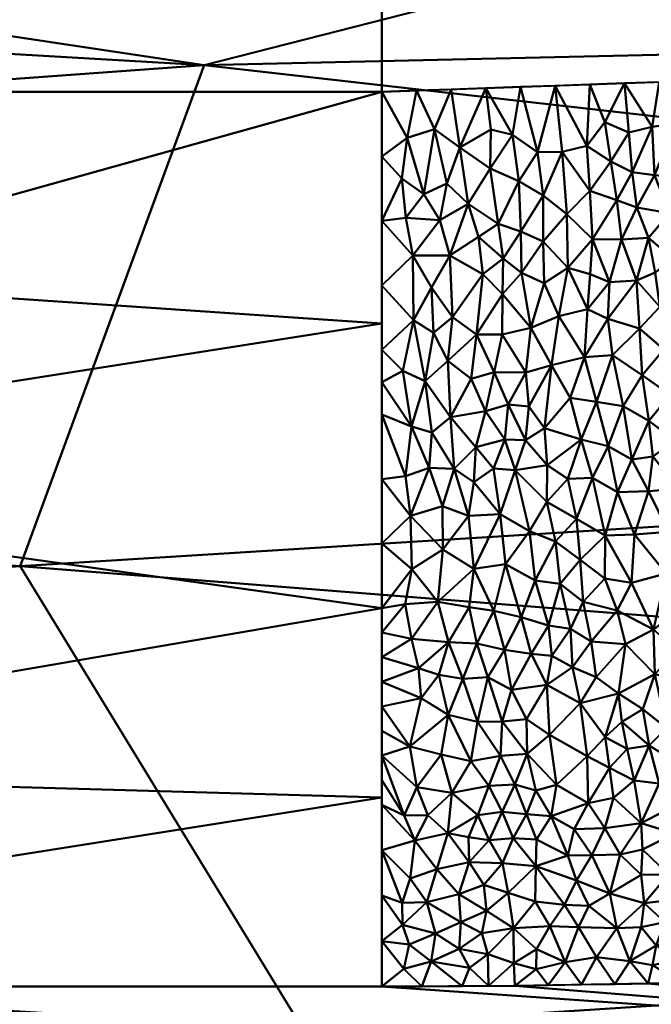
# Model space of a CAD drawing. Header units: millimetres. Extents: x -206 to 106, y -146 to 122.
# Tile 6 of 117: x -48 to -39, y -62 to -48. Entities that reach past the tile are written whole.
import ezdxf

# ---------------------------------------------------------------- set-up
doc = ezdxf.new("R2010")
doc.units = ezdxf.units.MM
doc.layers.add('A-GENM', color=13, linetype='Continuous', lineweight=30)

# ---------------------------------------------------------------- blocks, each defined once
blk = doc.blocks.new('MODEL - MODEL-3625-View 1')
at = {"layer": 'A-GENM', "lineweight": 40}
mesh = blk.add_polyface(dxfattribs=at)
corners = [(3.505, -72.365, 28.756), (1.753, -72.405, 28.756), (0, -72.418, 28.756), (-1.753, -72.405, 28.756), (-3.505, -72.365, 28.756), (-4.305, -72.339, 28.756), (-5.106, -72.31, 28.755), (-5.425, -72.298, 28.755), (-5.745, -72.286, 28.755), (-6.065, -72.274, 28.755), (-6.385, -72.262, 28.755), (-6.706, -72.251, 28.755), (-8.307, -72.203, 28.754), (-9.909, -72.183, 28.754), (-47.361, -72.183, 28.754), (-84.813, -72.183, 28.754), (-94.072, -68.466, 28.669), (-98.287, -59.428, 28.169), (-98.5, -52.527, 27.543), (-98.287, -45.65, 26.699), (-94.098, -36.615, 25.157), (-84.813, -32.833, 24.295), (-42.406, -32.833, 24.295), (0, -32.833, 24.295), (42.406, -32.833, 24.295), (84.813, -32.833, 24.295), (94.098, -36.615, 25.157), (98.287, -45.65, 26.699), (98.5, -52.527, 27.543), (98.287, -59.428, 28.169), (94.072, -68.466, 28.669), (84.813, -72.183, 28.754), (47.361, -72.183, 28.754), (9.909, -72.183, 28.754), (8.307, -72.203, 28.754), (6.706, -72.251, 28.755), (6.385, -72.262, 28.755), (6.065, -72.274, 28.755), (5.745, -72.286, 28.755), (5.425, -72.298, 28.755), (5.106, -72.31, 28.755), (4.787, -72.322, 28.756), (4.467, -72.333, 28.756), (4.147, -72.344, 28.756), (3.827, -72.355, 28.756), (0, -59.79, 28.196), (-3.713, -66.293, 28.584), (-21.203, -42.44, 26.217), (31.176, -49.109, 27.153), (21.203, -38.512, 25.533), (49.945, -63.617, 28.447), (-48.432, -55.966, 27.881), (-44.334, -62.669, 28.391), (-21.203, -37.07, 25.25), (49.257, -56.237, 27.905), (-5.306, -53.288, 27.622), (-45.764, -48.705, 27.103), (-6.997, -47.82, 26.991), (20.42, -43.784, 26.427), (58.749, -45.178, 26.632), (-96.192, -41.132, 25.928), (-55.291, -67.576, 28.637)]
mesh.append_faces([[corners[k] for k in face] for face in [(22, 20, 21), (2, 0, 1)]], dxfattribs={"vtx0": -1})
mesh.append_faces([[corners[k] for k in face] for face in [(20, 53, 60), (24, 49, 23), (6, 41, 5), (29, 54, 28), (5, 44, 4), (27, 59, 26), (19, 56, 18), (34, 46, 33), (35, 46, 34), (12, 46, 11), (17, 52, 16)]], dxfattribs={"vtx0": -1, "vtx1": -1})
mesh.append_faces([[corners[k] for k in face] for face in [(48, 57, 58), (61, 52, 46), (56, 51, 18), (46, 13, 61), (45, 55, 54), (48, 58, 59), (45, 46, 52), (53, 23, 49), (49, 58, 47), (61, 16, 52), (56, 57, 55), (54, 29, 50), (47, 53, 49), (57, 56, 47), (59, 58, 49), (46, 45, 50), (32, 50, 30), (51, 45, 52), (47, 56, 60), (55, 51, 56), (58, 57, 47), (46, 50, 32), (51, 55, 45), (22, 53, 20), (2, 4, 0), (48, 59, 28), (52, 17, 51), (26, 59, 49), (54, 50, 45), (55, 48, 54), (49, 24, 26), (48, 55, 57), (48, 28, 54), (47, 60, 53), (35, 11, 46)]], dxfattribs={"vtx0": -1, "vtx1": -1, "vtx2": -1})
mesh.append_faces([[corners[k] for k in face] for face in [(46, 12, 13), (46, 32, 33), (5, 42, 43), (6, 40, 41), (50, 29, 30), (4, 44, 0)]], dxfattribs={"vtx0": -1, "vtx2": -1})
mesh.append_faces([[corners[k] for k in face] for face in [(25, 26, 24), (31, 32, 30), (3, 4, 2)]], dxfattribs={"vtx1": -1})
mesh.append_faces([[corners[k] for k in face] for face in [(19, 60, 56), (17, 18, 51), (14, 15, 61, 13), (22, 23, 53), (27, 28, 59), (15, 16, 61), (43, 44, 5), (41, 42, 5)]], dxfattribs={"vtx1": -1, "vtx2": -1})
mesh.append_faces([[corners[k] for k in face] for face in [(10, 11, 35, 36), (7, 8, 38, 39), (8, 9, 37, 38), (9, 10, 36, 37), (6, 7, 39, 40)]], dxfattribs={"vtx1": -1, "vtx3": -1})
mesh = blk.add_polyface(dxfattribs=at)
corners = [(-71.536, -41.7, -16.237), (-71.536, -45.395, -16.237), (-71.536, -49.091, -16.237), (-57.361, -49.091, -16.237), (-43.186, -49.091, -16.237), (-43.186, -45.396, -16.237), (-43.186, -41.7, -16.237), (-57.361, -41.7, -16.237)]
mesh.append_faces([[corners[k] for k in face] for face in [(5, 3, 4)]], dxfattribs={"vtx0": -1})
mesh.append_faces([[corners[k] for k in face] for face in [(7, 3, 5, 6)]], dxfattribs={"vtx0": -1, "vtx1": -1})
mesh.append_faces([[corners[k] for k in face] for face in [(7, 0, 1)]], dxfattribs={"vtx2": -1})
mesh.append_faces([[corners[k] for k in face] for face in [(1, 2, 3, 7)]], dxfattribs={"vtx2": -1, "vtx3": -1})
mesh = blk.add_polyface(dxfattribs=at)
corners = [(-11.592, -41.7, -21.359), (-27.183, -41.7, -17.526), (-43.186, -41.7, -16.237), (-43.186, -45.396, -16.237), (-43.186, -49.091, -16.237), (-32.707, -48.719, -16.788), (-22.402, -47.549, -18.421), (-12.502, -45.255, -21.061), (-12.17, -43.442, -21.169), (-27.889, -44.288, -17.414)]
mesh.append_faces([[corners[k] for k in face] for face in [(5, 3, 4)]], dxfattribs={"vtx0": -1})
mesh.append_faces([[corners[k] for k in face] for face in [(2, 9, 1)]], dxfattribs={"vtx0": -1, "vtx1": -1})
mesh.append_faces([[corners[k] for k in face] for face in [(8, 1, 9), (9, 3, 6)]], dxfattribs={"vtx0": -1, "vtx1": -1, "vtx2": -1})
mesh.append_faces([[corners[k] for k in face] for face in [(7, 8, 9), (6, 7, 9), (2, 3, 9), (5, 6, 3)]], dxfattribs={"vtx1": -1, "vtx2": -1})
mesh.append_faces([[corners[k] for k in face] for face in [(8, 0, 1)]], dxfattribs={"vtx2": -1})
mesh = blk.add_polyface(dxfattribs=at)
corners = [(-38.923, -50.327, -16.272), (-39.23, -50.297, -16.262), (-39.014, -50.849, -16.214), (-39.264, -49.599, -16.304), (-39.552, -50.254, -16.254), (-37.814, -50.06, -16.343), (-37.641, -49.545, -16.381), (-38.111, -49.592, -16.354), (-39.488, -50.768, -16.206), (-38.451, -49.573, -16.339), (-38.923, -49.55, -16.319), (-38.675, -50.021, -16.306), (-37.137, -50.713, -16.318), (-36.883, -51.103, -16.282), (-36.849, -50.471, -16.361), (-36.742, -48.863, -16.576), (-37.145, -48.877, -16.555), (-37.015, -49.458, -16.42), (-36.76, -49.724, -16.424), (-36.547, -50.268, -16.399), (-37.505, -50.054, -16.36), (-37.952, -48.905, -16.512), (-37.134, -50.067, -16.38), (-38.664, -50.776, -16.236), (-38.168, -50.25, -16.311), (-38.759, -48.934, -16.47), (-39.665, -48.966, -16.422), (-39.603, -49.681, -16.288), (-39.776, -50.659, -16.209), (-37.304, -49.494, -16.401), (-37.903, -50.892, -16.256), (-37.459, -50.609, -16.312), (-36.554, -50.858, -16.334), (-36.333, -49.842, -16.445), (-37.549, -48.891, -16.533), (-38.355, -48.92, -16.491), (-38.312, -50.863, -16.241), (-39.162, -48.948, -16.449)]
mesh.append_faces([[corners[k] for k in face] for face in [(34, 29, 16), (35, 7, 21), (37, 10, 25), (26, 3, 37)]], dxfattribs={"vtx0": -1, "vtx1": -1})
mesh.append_faces([[corners[k] for k in face] for face in [(0, 1, 2), (1, 3, 4), (5, 6, 7), (8, 2, 1), (9, 10, 11), (12, 13, 14), (18, 14, 19), (20, 6, 5), (7, 6, 21), (14, 18, 22), (8, 1, 4), (23, 11, 0), (7, 24, 5), (10, 9, 25), (3, 26, 27), (1, 10, 3), (4, 28, 8), (20, 29, 6), (30, 31, 5), (24, 30, 5), (19, 14, 32), (12, 22, 31), (33, 15, 18), (29, 17, 16), (18, 19, 33), (22, 12, 14), (6, 29, 34), (17, 22, 18), (20, 5, 31), (35, 9, 7), (24, 11, 36), (24, 7, 9), (30, 24, 36), (31, 22, 20), (29, 20, 22), (24, 9, 11), (3, 10, 37), (0, 10, 1), (3, 27, 4), (23, 0, 2), (10, 0, 11), (11, 23, 36), (22, 17, 29), (15, 17, 18)]], dxfattribs={"vtx0": -1, "vtx1": -1, "vtx2": -1})
mesh.append_faces([[corners[k] for k in face] for face in [(6, 34, 21), (9, 35, 25)]], dxfattribs={"vtx0": -1, "vtx2": -1})
mesh.append_faces([[corners[k] for k in face] for face in [(15, 16, 17)]], dxfattribs={"vtx1": -1, "vtx2": -1})
mesh = blk.add_polyface(dxfattribs=at)
corners = [(-71.536, -49.091, -16.237), (-72.308, -53.589, -15.547), (-75.393, -59.188, -12.33), (-77.227, -61.544, -9.6), (-77.429, -61.663, -9.42), (-77.832, -62.063, -8.77), (-60.509, -62.063, -8.77), (-43.186, -62.063, -8.77), (-43.186, -56.575, -14.237), (-43.186, -49.091, -16.237), (-57.361, -49.091, -16.237), (-66.208, -62.063, -8.77), (-43.186, -52.447, -15.34), (-57.099, -54.631, -15.177), (-56.902, -58.93, -12.56), (-73.85, -56.389, -13.938), (-66.372, -58.214, -13.144), (-64.27, -60.349, -11.15), (-62.905, -51.935, -15.965), (-52.874, -51.792, -15.992), (-43.186, -59.319, -11.504)]
mesh.append_faces([[corners[k] for k in face] for face in [(4, 11, 3), (2, 16, 15), (3, 17, 2), (1, 18, 0), (10, 19, 9)]], dxfattribs={"vtx0": -1, "vtx1": -1})
mesh.append_faces([[corners[k] for k in face] for face in [(3, 11, 17), (18, 13, 19), (1, 13, 18), (14, 13, 16), (15, 16, 13), (20, 14, 6), (2, 17, 16), (14, 16, 17), (14, 8, 13), (14, 17, 6), (10, 18, 19), (12, 19, 13)]], dxfattribs={"vtx0": -1, "vtx1": -1, "vtx2": -1})
mesh.append_faces([[corners[k] for k in face] for face in [(17, 11, 6), (19, 12, 9), (13, 1, 15)]], dxfattribs={"vtx0": -1, "vtx2": -1})
mesh.append_faces([[corners[k] for k in face] for face in [(5, 11, 4)]], dxfattribs={"vtx1": -1})
mesh.append_faces([[corners[k] for k in face] for face in [(8, 12, 13), (10, 0, 18), (20, 8, 14)]], dxfattribs={"vtx1": -1, "vtx2": -1})
mesh.append_faces([[corners[k] for k in face] for face in [(6, 7, 20)]], dxfattribs={"vtx2": -1})
mesh = blk.add_polyface(dxfattribs=at)
corners = [(-41.614, -50.203, -16.207), (-41.197, -50.387, -16.2), (-41.289, -49.716, -16.242), (-43.186, -50.027, -15.987), (-42.816, -49.757, -16.223), (-43.186, -49.091, -16.237), (-41.932, -50.713, -16.156), (-42.053, -49.897, -16.222), (-40.503, -50.865, -16.165), (-40.129, -51.224, -16.127), (-40.167, -50.525, -16.211), (-40.844, -50.595, -16.187), (-41.168, -51.115, -16.118), (-40.571, -49.961, -16.245), (-40.211, -49.872, -16.259), (-40.671, -49.002, -16.369), (-39.865, -50.099, -16.256), (-39.95, -49.53, -16.282), (-40.929, -49.966, -16.236), (-41.497, -51.006, -16.127), (-39.603, -49.681, -16.288), (-39.776, -50.659, -16.209), (-41.174, -49.02, -16.343), (-39.665, -48.966, -16.422), (-40.168, -48.984, -16.396), (-41.603, -49.637, -16.239), (-41.677, -49.038, -16.317), (-42.18, -49.056, -16.29), (-42.422, -49.63, -16.23), (-42.683, -49.073, -16.264), (-42.24, -50.418, -16.182), (-42.577, -50.573, -16.165), (-42.894, -50.347, -16.185), (-42.836, -50.915, -16.126), (-39.552, -50.254, -16.254), (-42.342, -50.952, -16.124), (-43.186, -50.962, -15.737)]
mesh.append_faces([[corners[k] for k in face] for face in [(3, 4, 5), (15, 14, 24), (5, 4, 29)]], dxfattribs={"vtx0": -1, "vtx1": -1})
mesh.append_faces([[corners[k] for k in face] for face in [(0, 1, 2), (6, 0, 7), (8, 9, 10), (11, 1, 12), (13, 14, 15), (14, 16, 17), (1, 18, 2), (1, 0, 19), (20, 17, 16), (14, 13, 10), (21, 10, 9), (18, 1, 11), (10, 13, 8), (10, 16, 14), (23, 17, 20), (8, 13, 11), (18, 11, 13), (15, 18, 13), (2, 18, 22), (0, 25, 7), (19, 0, 6), (2, 25, 0), (30, 6, 7), (31, 28, 4), (27, 28, 7), (31, 32, 33), (31, 4, 32), (24, 14, 17), (34, 20, 16), (16, 21, 34), (10, 21, 16), (6, 30, 35), (4, 28, 29), (30, 28, 31), (4, 3, 32), (32, 36, 33), (1, 19, 12), (2, 26, 25), (7, 25, 26), (28, 30, 7), (35, 30, 31), (35, 31, 33)]], dxfattribs={"vtx0": -1, "vtx1": -1, "vtx2": -1})
mesh.append_faces([[corners[k] for k in face] for face in [(2, 22, 26), (7, 26, 27), (28, 27, 29)]], dxfattribs={"vtx0": -1, "vtx2": -1})
mesh.append_faces([[corners[k] for k in face] for face in [(15, 22, 18), (23, 24, 17), (3, 36, 32)]], dxfattribs={"vtx1": -1, "vtx2": -1})
mesh = blk.add_polyface(dxfattribs=at)
corners = [(-37.217, -51.327, -16.229), (-37.459, -50.609, -16.312), (-37.585, -51.386, -16.201), (-36.498, -51.658, -16.213), (-36.919, -51.748, -16.172), (-36.701, -52.307, -16.067), (-39.491, -51.825, -16.046), (-39.448, -52.523, -15.898), (-39.153, -52.205, -15.98), (-37.259, -51.975, -16.11), (-39.319, -51.206, -16.155), (-39.709, -51.23, -16.138), (-39.097, -52.824, -15.835), (-39.909, -52.382, -15.917), (-38.803, -52.259, -15.981), (-37.622, -52.046, -16.077), (-37.926, -51.624, -16.144), (-38.085, -52.572, -15.937), (-38.487, -51.642, -16.116), (-38.961, -51.511, -16.12), (-36.76, -52.92, -15.91), (-37.033, -52.484, -16.008), (-38.312, -50.863, -16.241), (-38.206, -51.654, -16.126), (-37.903, -50.892, -16.256), (-38.664, -50.776, -16.236), (-38.298, -52.122, -16.031), (-38.457, -52.606, -15.913), (-37.73, -52.675, -15.927), (-39.218, -51.708, -16.076), (-39.014, -50.849, -16.214), (-39.488, -50.768, -16.206), (-39.776, -50.659, -16.209), (-37.38, -52.582, -15.967), (-36.883, -51.103, -16.282), (-37.137, -50.713, -16.318), (-36.554, -50.858, -16.334), (-36.849, -50.471, -16.361), (-36.411, -52.214, -16.105)]
mesh.append_faces([[corners[k] for k in face] for face in [(0, 1, 2), (3, 4, 5), (6, 7, 8), (0, 2, 9), (10, 11, 6), (7, 12, 8), (13, 7, 6), (12, 14, 8), (15, 16, 17), (18, 19, 14), (20, 5, 21), (4, 21, 5), (9, 4, 0), (22, 18, 23), (16, 2, 24), (22, 25, 18), (26, 14, 27), (18, 26, 23), (17, 28, 15), (16, 15, 2), (14, 19, 8), (10, 6, 29), (29, 6, 8), (30, 10, 19), (25, 19, 18), (31, 11, 10), (11, 31, 32), (31, 10, 30), (26, 27, 17), (28, 33, 15), (9, 15, 33), (15, 9, 2), (34, 35, 0), (24, 22, 23), (1, 24, 2), (21, 9, 33), (9, 21, 4), (34, 0, 4), (34, 3, 36), (3, 34, 4), (37, 34, 36), (0, 35, 1), (16, 26, 17), (14, 26, 18), (26, 16, 23), (23, 16, 24), (3, 5, 38), (25, 30, 19), (8, 19, 29), (10, 29, 19)]], dxfattribs={"vtx0": -1, "vtx1": -1, "vtx2": -1})
mesh = blk.add_polyface(dxfattribs=at)
corners = [(-42.734, -51.464, -16.049), (-43.186, -50.962, -15.737), (-43.186, -51.898, -15.487), (-40.488, -51.641, -16.051), (-40.203, -52.241, -15.941), (-40.165, -51.733, -16.043), (-42.159, -52.355, -15.882), (-41.812, -52.608, -15.827), (-41.721, -51.732, -16.012), (-42.2, -51.462, -16.053), (-42.342, -50.952, -16.124), (-40.829, -51.864, -16.003), (-40.843, -51.259, -16.104), (-41.159, -51.713, -16.024), (-39.883, -51.849, -16.029), (-40.616, -52.344, -15.908), (-39.909, -52.382, -15.917), (-39.491, -51.825, -16.046), (-40.244, -52.939, -15.771), (-42.724, -52.401, -15.868), (-42.467, -51.926, -15.969), (-41.434, -52.024, -15.961), (-41.168, -51.115, -16.118), (-41.783, -51.194, -16.098), (-39.709, -51.23, -16.138), (-40.129, -51.224, -16.127), (-40.503, -50.865, -16.165), (-41.023, -52.514, -15.861), (-40.844, -50.595, -16.187), (-41.497, -51.006, -16.127), (-41.426, -51.508, -16.055), (-39.776, -50.659, -16.209), (-41.932, -50.713, -16.156), (-43.186, -52.833, -15.237), (-42.435, -52.585, -15.827), (-42.836, -50.915, -16.126), (-41.439, -52.608, -15.832), (-39.448, -52.523, -15.898), (-39.841, -52.907, -15.79)]
mesh.append_faces([[corners[k] for k in face] for face in [(33, 19, 2)]], dxfattribs={"vtx0": -1, "vtx1": -1})
mesh.append_faces([[corners[k] for k in face] for face in [(3, 4, 5), (6, 7, 8), (9, 10, 0), (11, 12, 13), (14, 5, 4), (4, 3, 15), (16, 17, 14), (18, 4, 15), (0, 19, 20), (21, 8, 7), (12, 22, 13), (8, 23, 9), (14, 17, 24), (25, 14, 24), (16, 14, 4), (25, 26, 3), (12, 3, 26), (11, 3, 12), (13, 21, 27), (27, 15, 11), (28, 12, 26), (22, 29, 30), (31, 25, 24), (32, 23, 29), (8, 21, 30), (19, 0, 2), (9, 6, 8), (20, 19, 34), (35, 0, 10), (1, 0, 35), (27, 11, 13), (3, 11, 15), (28, 22, 12), (20, 6, 9), (6, 20, 34), (9, 0, 20), (7, 36, 21), (27, 21, 36), (30, 21, 13), (22, 30, 13), (30, 29, 23), (18, 16, 4), (37, 16, 38), (14, 25, 5), (3, 5, 25), (32, 10, 9), (9, 23, 32), (30, 23, 8)]], dxfattribs={"vtx0": -1, "vtx1": -1, "vtx2": -1})
mesh.append_faces([[corners[k] for k in face] for face in [(0, 1, 2)]], dxfattribs={"vtx0": -1, "vtx2": -1})
mesh = blk.add_polyface(dxfattribs=at)
corners = [(-39.841, -52.907, -15.79), (-40.073, -53.583, -15.587), (-39.686, -53.648, -15.576), (-40.726, -53.055, -15.729), (-40.452, -53.526, -15.596), (-40.244, -52.939, -15.771), (-42.159, -52.355, -15.882), (-42.229, -52.99, -15.725), (-41.812, -52.608, -15.827), (-41.023, -52.514, -15.861), (-40.616, -52.344, -15.908), (-40.825, -53.967, -15.444), (-40.786, -54.502, -15.248), (-40.293, -54.132, -15.396), (-39.909, -52.382, -15.917), (-39.901, -54.229, -15.37), (-41.053, -53.653, -15.544), (-41.095, -53.157, -15.693), (-41.401, -54.129, -15.378), (-41.103, -54.139, -15.378), (-41.351, -53.625, -15.549), (-41.558, -53.155, -15.687), (-41.683, -53.719, -15.514), (-41.889, -53.251, -15.656), (-42.134, -54.558, -15.209), (-41.823, -54.243, -15.331), (-42.188, -53.806, -15.481), (-42.458, -54.03, -15.402), (-41.439, -52.608, -15.832), (-42.88, -53.136, -15.682), (-42.755, -53.944, -15.431), (-42.556, -53.287, -15.64), (-42.435, -52.585, -15.827), (-43.186, -53.768, -14.987), (-43.186, -53.301, -15.112), (-42.724, -52.401, -15.868), (-42.499, -54.539, -15.214), (-43.186, -52.833, -15.237), (-42.841, -54.663, -15.164)]
mesh.append_faces([[corners[k] for k in face] for face in [(33, 30, 34)]], dxfattribs={"vtx0": -1, "vtx1": -1})
mesh.append_faces([[corners[k] for k in face] for face in [(0, 1, 2), (3, 4, 5), (6, 7, 8), (9, 3, 10), (11, 12, 13), (0, 14, 5), (15, 2, 1), (15, 1, 13), (1, 4, 13), (13, 4, 11), (16, 3, 17), (18, 19, 20), (21, 22, 20), (23, 8, 7), (24, 25, 26), (5, 4, 1), (11, 4, 3), (0, 5, 1), (23, 22, 21), (24, 26, 27), (9, 17, 3), (10, 3, 5), (28, 21, 17), (29, 30, 31), (31, 7, 32), (28, 17, 9), (20, 19, 16), (22, 26, 25), (7, 26, 23), (31, 30, 27), (18, 20, 22), (19, 11, 16), (3, 16, 11), (20, 16, 17), (26, 22, 23), (18, 22, 25), (32, 7, 6), (26, 7, 31), (31, 32, 35), (17, 21, 20), (8, 21, 28), (21, 8, 23), (27, 30, 36), (33, 38, 30), (29, 35, 37), (30, 29, 34), (35, 29, 31), (31, 27, 26)]], dxfattribs={"vtx0": -1, "vtx1": -1, "vtx2": -1})
mesh.append_faces([[corners[k] for k in face] for face in [(29, 37, 34)]], dxfattribs={"vtx0": -1, "vtx2": -1})
mesh = blk.add_polyface(dxfattribs=at)
corners = [(-38.061, -53.984, -15.517), (-38.605, -53.733, -15.583), (-38.216, -54.46, -15.335), (-39.002, -53.485, -15.649), (-39.409, -53.199, -15.721), (-39.313, -53.858, -15.518), (-37.233, -53.612, -15.679), (-36.898, -53.479, -15.738), (-37.143, -53.037, -15.858), (-36.76, -52.92, -15.91), (-39.56, -54.419, -15.307), (-39.256, -54.376, -15.333), (-37.923, -53.186, -15.78), (-38.085, -52.572, -15.937), (-38.299, -53.218, -15.755), (-38.727, -53.039, -15.79), (-39.686, -53.648, -15.576), (-39.901, -54.229, -15.37), (-39.097, -52.824, -15.835), (-36.417, -54.379, -15.445), (-36.937, -54.295, -15.452), (-37.89, -54.474, -15.342), (-37.558, -54.482, -15.352), (-37.44, -53.996, -15.539), (-37.752, -53.925, -15.55), (-37.73, -52.675, -15.927), (-38.929, -54.146, -15.428), (-38.545, -54.439, -15.331), (-38.457, -52.606, -15.913), (-38.803, -52.259, -15.981), (-39.448, -52.523, -15.898), (-39.841, -52.907, -15.79), (-37.58, -53.495, -15.701), (-37.38, -52.582, -15.967), (-37.033, -52.484, -16.008), (-36.447, -53.524, -15.747), (-36.426, -52.74, -15.976), (-36.701, -52.307, -16.067), (-37.239, -54.445, -15.38)]
mesh.append_faces([[corners[k] for k in face] for face in [(0, 1, 2), (3, 4, 5), (6, 7, 8), (7, 9, 8), (10, 11, 5), (12, 13, 14), (14, 15, 1), (10, 16, 17), (18, 4, 3), (19, 7, 20), (2, 21, 0), (22, 23, 24), (1, 15, 3), (20, 7, 6), (25, 13, 12), (1, 26, 27), (3, 5, 26), (2, 1, 27), (14, 13, 28), (1, 0, 14), (0, 24, 12), (1, 3, 26), (18, 3, 15), (18, 15, 29), (18, 30, 4), (14, 28, 15), (31, 4, 30), (16, 5, 4), (31, 16, 4), (29, 15, 28), (0, 12, 14), (25, 32, 33), (32, 25, 12), (8, 34, 33), (34, 8, 9), (35, 9, 7), (36, 37, 9), (7, 19, 35), (35, 36, 9), (33, 32, 8), (6, 8, 32), (32, 23, 6), (38, 20, 6), (6, 23, 38), (24, 23, 32), (23, 22, 38), (12, 24, 32), (24, 0, 21), (16, 10, 5), (26, 5, 11), (24, 21, 22)]], dxfattribs={"vtx0": -1, "vtx1": -1, "vtx2": -1})
mesh = blk.add_polyface(dxfattribs=at)
corners = [(-40.791, -55.033, -15.03), (-41.044, -55.459, -14.834), (-40.665, -55.607, -14.769), (-40.961, -56.177, -14.474), (-40.489, -54.702, -15.174), (-40.363, -55.281, -14.928), (-41.47, -55.215, -14.94), (-41.852, -56.004, -14.555), (-41.392, -55.937, -14.594), (-42.768, -55.237, -14.92), (-42.301, -55.727, -14.692), (-42.305, -55.096, -14.985), (-41.823, -54.243, -15.331), (-42.134, -54.558, -15.209), (-41.853, -54.751, -15.134), (-41.251, -54.574, -15.212), (-40.786, -54.502, -15.248), (-41.929, -55.237, -14.925), (-42.499, -54.539, -15.214), (-42.841, -54.663, -15.164), (-42.755, -53.944, -15.431), (-39.952, -56.146, -14.509), (-39.562, -56.207, -14.484), (-39.948, -55.521, -14.825), (-40.596, -56.223, -14.455), (-40.293, -54.132, -15.396), (-40.13, -54.684, -15.189), (-39.901, -54.229, -15.37), (-39.768, -54.892, -15.112), (-40.31, -55.877, -14.642), (-41.401, -54.129, -15.378), (-41.565, -54.55, -15.218), (-43.186, -55.639, -14.487), (-43.186, -54.704, -14.737), (-43.186, -53.768, -14.987), (-42.749, -56.012, -14.546), (-40.825, -53.967, -15.444), (-41.103, -54.139, -15.378), (-42.458, -54.03, -15.402)]
mesh.append_faces([[corners[k] for k in face] for face in [(32, 9, 33), (33, 19, 34)]], dxfattribs={"vtx0": -1, "vtx1": -1})
mesh.append_faces([[corners[k] for k in face] for face in [(0, 1, 2), (3, 2, 1), (4, 0, 5), (6, 7, 8), (9, 10, 11), (12, 13, 14), (8, 3, 1), (15, 0, 16), (17, 10, 7), (11, 13, 18), (19, 9, 18), (18, 20, 19), (21, 22, 23), (2, 3, 24), (25, 26, 27), (25, 4, 26), (23, 28, 26), (23, 29, 21), (30, 12, 31), (1, 6, 8), (26, 4, 5), (28, 27, 26), (32, 35, 9), (35, 10, 9), (10, 17, 11), (1, 15, 6), (14, 31, 12), (7, 6, 17), (24, 29, 2), (5, 2, 29), (2, 5, 0), (29, 23, 5), (26, 5, 23), (16, 0, 4), (15, 1, 0), (25, 16, 4), (16, 36, 37), (17, 14, 13), (9, 11, 18), (17, 13, 11), (17, 6, 14), (31, 6, 15), (6, 31, 14), (30, 31, 15), (37, 30, 15), (16, 37, 15), (33, 9, 19), (13, 38, 18)]], dxfattribs={"vtx0": -1, "vtx1": -1, "vtx2": -1})
mesh = blk.add_polyface(dxfattribs=at)
corners = [(-36.935, -55.103, -15.117), (-36.864, -55.799, -14.787), (-36.577, -55.405, -14.994), (-36.637, -54.818, -15.256), (-37.911, -55.888, -14.701), (-38.328, -55.789, -14.738), (-38.185, -56.363, -14.436), (-37.239, -54.445, -15.38), (-37.558, -54.482, -15.352), (-37.351, -55.044, -15.126), (-39.52, -55.506, -14.842), (-39.948, -55.521, -14.825), (-39.562, -56.207, -14.484), (-38.654, -55.454, -14.891), (-38.871, -54.844, -15.157), (-39.029, -55.471, -14.872), (-39.319, -54.878, -15.129), (-37.874, -55.392, -14.947), (-38.342, -55.214, -15.013), (-38.682, -56.057, -14.588), (-37.57, -55.538, -14.889), (-37.188, -55.626, -14.861), (-37.696, -54.993, -15.134), (-38.545, -54.439, -15.331), (-37.053, -56.214, -14.56), (-39.059, -56.074, -14.568), (-38.929, -54.146, -15.428), (-39.901, -54.229, -15.37), (-39.768, -54.892, -15.112), (-39.56, -54.419, -15.307), (-39.256, -54.376, -15.333), (-38.041, -54.945, -15.142), (-38.216, -54.46, -15.335), (-36.937, -54.295, -15.452), (-37.422, -56.098, -14.608), (-36.553, -56.036, -14.677), (-37.89, -54.474, -15.342), (-36.417, -54.379, -15.445)]
mesh.append_faces([[corners[k] for k in face] for face in [(0, 1, 2), (3, 0, 2), (4, 5, 6), (7, 8, 9), (10, 11, 12), (13, 14, 15), (14, 16, 15), (5, 17, 18), (15, 19, 13), (15, 16, 10), (20, 21, 9), (22, 20, 9), (14, 18, 23), (24, 1, 21), (13, 19, 5), (25, 19, 15), (20, 22, 17), (18, 13, 5), (13, 18, 14), (26, 14, 23), (27, 28, 29), (14, 26, 30), (10, 16, 28), (11, 10, 28), (10, 12, 25), (10, 25, 15), (17, 5, 4), (18, 31, 32), (28, 16, 29), (33, 0, 3), (8, 22, 9), (0, 33, 7), (20, 34, 21), (0, 7, 9), (1, 24, 35), (0, 9, 21), (36, 22, 8), (22, 31, 17), (18, 17, 31), (20, 17, 4), (2, 1, 35), (0, 21, 1), (33, 3, 37), (30, 29, 16), (14, 30, 16), (21, 34, 24), (4, 34, 20), (18, 32, 23), (36, 32, 31), (22, 36, 31)]], dxfattribs={"vtx0": -1, "vtx1": -1, "vtx2": -1})
mesh = blk.add_polyface(dxfattribs=at)
corners = [(-41.647, -57.574, -13.614), (-41.805, -57.089, -13.932), (-42.009, -57.6, -13.594), (-41.406, -57.182, -13.877), (-43.186, -56.931, -13.882), (-43.186, -57.287, -13.527), (-42.754, -57.02, -13.971), (-40.793, -57.689, -13.544), (-40.721, -57.269, -13.83), (-41.018, -57.236, -13.847), (-42.749, -56.012, -14.546), (-42.848, -56.52, -14.269), (-42.372, -56.486, -14.29), (-42.655, -57.446, -13.695), (-43.186, -57.643, -13.173), (-42.616, -57.882, -13.391), (-42.216, -57.069, -13.942), (-42.358, -57.541, -13.632), (-40.306, -57.953, -13.361), (-40.075, -57.578, -13.632), (-40.418, -57.431, -13.726), (-40.15, -57.061, -13.972), (-40.449, -56.875, -14.082), (-40.767, -56.825, -14.107), (-41.162, -56.706, -14.173), (-43.186, -56.575, -14.237), (-43.186, -55.639, -14.487), (-42.301, -55.727, -14.692), (-41.559, -56.613, -14.223), (-41.92, -56.561, -14.25), (-41.852, -56.004, -14.555), (-41.392, -55.937, -14.594), (-40.961, -56.177, -14.474), (-40.596, -56.223, -14.455), (-40.264, -56.486, -14.315), (-39.952, -56.146, -14.509), (-40.31, -55.877, -14.642), (-41.305, -57.76, -13.488)]
mesh.append_faces([[corners[k] for k in face] for face in [(4, 11, 25), (25, 10, 26)]], dxfattribs={"vtx0": -1, "vtx1": -1})
mesh.append_faces([[corners[k] for k in face] for face in [(0, 1, 2), (3, 1, 0), (7, 8, 9), (10, 11, 12), (13, 14, 15), (2, 1, 16), (16, 17, 2), (18, 19, 20), (20, 21, 22), (9, 23, 24), (27, 10, 12), (1, 28, 29), (12, 30, 27), (31, 30, 28), (32, 24, 23), (24, 31, 28), (22, 33, 23), (34, 35, 36), (33, 34, 36), (22, 21, 34), (23, 33, 32), (31, 24, 32), (3, 24, 28), (3, 28, 1), (9, 37, 7), (29, 28, 30), (1, 29, 16), (12, 6, 16), (17, 13, 15), (24, 3, 9), (37, 9, 3), (30, 12, 29), (16, 29, 12), (3, 0, 37), (13, 16, 6), (16, 13, 17), (13, 6, 5), (33, 22, 34), (23, 9, 8), (8, 22, 23), (7, 18, 20), (21, 20, 19), (11, 4, 6), (12, 11, 6), (10, 25, 11), (7, 20, 8), (22, 8, 20)]], dxfattribs={"vtx0": -1, "vtx1": -1, "vtx2": -1})
mesh.append_faces([[corners[k] for k in face] for face in [(4, 5, 6), (5, 14, 13)]], dxfattribs={"vtx1": -1, "vtx2": -1})
mesh = blk.add_polyface(dxfattribs=at)
corners = [(-38.532, -57.177, -13.935), (-38.866, -56.601, -14.28), (-38.9, -57.191, -13.916), (-39.773, -56.608, -14.254), (-39.246, -56.885, -14.1), (-39.562, -56.207, -14.484), (-38.158, -57.699, -13.59), (-38.662, -57.672, -13.596), (-38.278, -58.12, -13.277), (-37.422, -56.098, -14.608), (-37.311, -56.591, -14.335), (-37.053, -56.214, -14.56), (-37.905, -57.223, -13.922), (-37.617, -57.036, -14.052), (-37.937, -56.705, -14.246), (-39.754, -57.813, -13.472), (-40.075, -57.578, -13.632), (-40.306, -57.953, -13.361), (-40.15, -57.061, -13.972), (-40.264, -56.486, -14.315), (-39.054, -58.314, -13.109), (-39.227, -57.532, -13.68), (-37.609, -57.513, -13.737), (-39.649, -57.1, -13.957), (-39.059, -56.074, -14.568), (-38.682, -56.057, -14.588), (-38.511, -56.642, -14.266), (-37.64, -56.546, -14.35), (-38.185, -56.363, -14.436), (-38.328, -55.789, -14.738), (-39.952, -56.146, -14.509), (-37.093, -57.854, -13.51), (-37.159, -57.05, -14.059), (-38.207, -56.948, -14.089), (-37.848, -58.286, -13.16), (-37.911, -55.888, -14.701), (-39.397, -58.042, -13.31), (-37.424, -57.941, -13.435)]
mesh.append_faces([[corners[k] for k in face] for face in [(0, 1, 2), (3, 4, 5), (6, 7, 8), (9, 10, 11), (12, 13, 14), (15, 16, 17), (18, 3, 19), (20, 7, 21), (12, 6, 22), (23, 15, 21), (24, 1, 25), (4, 2, 1), (23, 18, 16), (6, 0, 7), (1, 26, 25), (27, 14, 13), (1, 0, 26), (27, 10, 9), (28, 29, 25), (4, 23, 21), (30, 3, 5), (31, 32, 22), (2, 21, 7), (4, 1, 24), (21, 2, 4), (0, 2, 7), (0, 33, 26), (22, 6, 34), (33, 0, 6), (28, 26, 33), (26, 28, 25), (33, 14, 28), (27, 9, 35), (35, 28, 14), (4, 24, 5), (3, 18, 23), (3, 30, 19), (4, 3, 23), (20, 21, 36), (21, 15, 36), (12, 14, 33), (35, 14, 27), (6, 12, 33), (12, 22, 13), (22, 32, 13), (10, 13, 32), (23, 16, 15), (13, 10, 27), (11, 10, 32), (31, 22, 37), (34, 37, 22)]], dxfattribs={"vtx0": -1, "vtx1": -1, "vtx2": -1})
mesh = blk.add_polyface(dxfattribs=at)
corners = [(-40.205, -58.723, -12.756), (-40.651, -59.138, -12.389), (-40.191, -59.405, -12.147), (-41.647, -57.574, -13.614), (-41.798, -58.224, -13.141), (-41.442, -58.217, -13.148), (-40.306, -57.953, -13.361), (-40.754, -58.414, -13.002), (-41.087, -58.184, -13.177), (-41.305, -57.76, -13.488), (-41.634, -59.152, -12.368), (-41.442, -59.528, -12.017), (-41.255, -59.132, -12.389), (-42.171, -59.251, -12.274), (-41.795, -59.576, -11.968), (-41.466, -58.717, -12.748), (-41.079, -58.686, -12.777), (-41.896, -58.792, -12.681), (-42.326, -58.698, -12.758), (-42.679, -59.171, -12.346), (-42.009, -57.6, -13.594), (-42.222, -58.124, -13.214), (-40.793, -57.689, -13.544), (-42.616, -57.882, -13.391), (-43.186, -57.643, -13.173), (-43.186, -58, -12.818), (-39.945, -58.444, -12.989), (-42.358, -57.541, -13.632), (-42.778, -58.583, -12.852), (-43.186, -58.712, -12.108), (-42.519, -59.575, -11.966), (-43.186, -58.356, -12.463), (-41.087, -59.562, -11.987), (-40.952, -59.22, -12.312), (-40.727, -59.593, -11.96), (-43.186, -59.068, -11.753), (-42.859, -59.582, -11.959), (-43.186, -59.425, -11.398)]
mesh.append_faces([[corners[k] for k in face] for face in [(37, 36, 35)]], dxfattribs={"vtx0": -1, "vtx1": -1})
mesh.append_faces([[corners[k] for k in face] for face in [(0, 1, 2), (3, 4, 5), (6, 7, 0), (5, 8, 9), (10, 11, 12), (10, 13, 14), (12, 15, 10), (8, 5, 16), (15, 4, 17), (13, 18, 19), (20, 21, 4), (22, 7, 6), (6, 0, 26), (0, 7, 1), (22, 9, 8), (12, 16, 15), (3, 20, 4), (20, 27, 21), (4, 21, 17), (13, 17, 18), (10, 15, 17), (19, 28, 29), (28, 19, 18), (30, 13, 19), (28, 18, 21), (28, 21, 23), (17, 21, 18), (13, 10, 17), (11, 10, 14), (32, 33, 12), (16, 1, 7), (16, 12, 33), (8, 16, 7), (22, 8, 7), (3, 5, 9), (4, 15, 5), (16, 5, 15), (12, 11, 32), (33, 34, 1), (21, 27, 23), (16, 33, 1), (34, 2, 1), (23, 25, 28), (19, 29, 36), (19, 36, 30)]], dxfattribs={"vtx0": -1, "vtx1": -1, "vtx2": -1})
mesh.append_faces([[corners[k] for k in face] for face in [(23, 24, 25), (28, 31, 29), (28, 25, 31)]], dxfattribs={"vtx0": -1, "vtx2": -1})
mesh.append_faces([[corners[k] for k in face] for face in [(29, 35, 36)]], dxfattribs={"vtx1": -1, "vtx2": -1})
mesh = blk.add_polyface(dxfattribs=at)
corners = [(-38.13, -59.435, -12.152), (-38.28, -59.056, -12.501), (-38.543, -59.29, -12.281), (-39.054, -58.314, -13.109), (-38.755, -58.499, -12.967), (-38.606, -58.121, -13.268), (-39.307, -58.565, -12.902), (-39.397, -58.042, -13.31), (-39.705, -58.223, -13.167), (-37.95, -59.082, -12.485), (-37.485, -59.622, -11.982), (-37.439, -58.977, -12.591), (-39.754, -57.813, -13.472), (-39.524, -59.076, -12.46), (-39.16, -59.12, -12.427), (-39.884, -58.892, -12.617), (-40.205, -58.723, -12.756), (-40.191, -59.405, -12.147), (-37.825, -58.713, -12.811), (-37.425, -58.414, -13.069), (-37.848, -58.286, -13.16), (-39.011, -58.751, -12.752), (-38.582, -58.874, -12.655), (-38.839, -59.113, -12.439), (-38.278, -58.12, -13.277), (-38.112, -58.507, -12.976), (-39.945, -58.444, -12.989), (-37, -59.216, -12.385), (-37.015, -58.618, -12.913), (-37.424, -57.941, -13.435), (-38.662, -57.672, -13.596), (-38.432, -58.505, -12.97), (-38.158, -57.699, -13.59), (-39.625, -58.614, -12.857), (-38.981, -59.461, -12.111), (-37.093, -57.854, -13.51), (-39.824, -59.324, -12.228), (-40.306, -57.953, -13.361)]
mesh.append_faces([[corners[k] for k in face] for face in [(0, 1, 2), (3, 4, 5), (6, 7, 8), (9, 10, 11), (7, 12, 8), (6, 13, 14), (15, 16, 17), (18, 19, 20), (14, 21, 6), (1, 22, 2), (23, 22, 21), (24, 25, 20), (16, 15, 26), (25, 18, 20), (11, 27, 28), (29, 20, 19), (24, 30, 5), (11, 28, 19), (10, 27, 11), (1, 0, 9), (25, 1, 9), (22, 1, 31), (31, 4, 22), (4, 21, 22), (5, 4, 31), (21, 4, 3), (6, 21, 3), (21, 14, 23), (5, 31, 24), (3, 5, 30), (25, 24, 31), (20, 32, 24), (6, 3, 7), (6, 33, 13), (34, 23, 14), (22, 23, 2), (1, 25, 31), (18, 25, 9), (9, 11, 18), (19, 18, 11), (28, 35, 19), (29, 19, 35), (17, 36, 15), (15, 13, 33), (13, 15, 36), (26, 15, 33), (33, 8, 26), (37, 26, 12), (8, 33, 6), (12, 26, 8)]], dxfattribs={"vtx0": -1, "vtx1": -1, "vtx2": -1})
mesh = blk.add_polyface(dxfattribs=at)
corners = [(-39.029, -60.437, -11.074), (-39.381, -60.854, -10.562), (-38.883, -60.795, -10.641), (-39.879, -60.715, -10.732), (-39.726, -60.145, -11.396), (-40.137, -60.155, -11.381), (-39.778, -61.215, -10.08), (-40.181, -60.893, -10.505), (-39.257, -61.753, -9.285), (-39.587, -61.694, -9.376), (-39.324, -62.017, -8.849), (-38.941, -59.845, -11.727), (-38.494, -60.367, -11.162), (-38.981, -59.461, -12.111), (-39.424, -59.695, -11.873), (-38.839, -59.113, -12.439), (-38.543, -59.29, -12.281), (-38.502, -59.873, -11.705), (-39.16, -59.12, -12.427), (-39.425, -60.441, -11.065), (-39.404, -60.077, -11.474), (-38.683, -61.108, -10.233), (-38.518, -60.77, -10.677), (-39.078, -61.126, -10.207), (-39.806, -62.026, -8.834), (-38.862, -61.67, -9.416), (-39.207, -61.468, -9.721), (-40.071, -61.634, -9.469), (-40.333, -61.202, -10.095), (-40.289, -62.034, -8.819), (-39.422, -61.199, -10.103), (-39.524, -59.076, -12.46), (-39.951, -59.766, -11.795), (-39.824, -59.324, -12.228), (-38.856, -61.372, -9.863), (-40.191, -59.405, -12.147), (-38.841, -62.003, -8.873), (-38.359, -61.988, -8.898), (-38.444, -61.552, -9.599)]
mesh.append_faces([[corners[k] for k in face] for face in [(10, 9, 24), (24, 27, 29), (37, 25, 36)]], dxfattribs={"vtx0": -1, "vtx1": -1})
mesh.append_faces([[corners[k] for k in face] for face in [(0, 1, 2), (3, 4, 5), (6, 3, 7), (8, 9, 10), (11, 0, 12), (11, 13, 14), (15, 13, 16), (17, 16, 13), (18, 14, 13), (0, 19, 1), (14, 4, 20), (2, 21, 22), (2, 23, 21), (8, 25, 26), (27, 6, 28), (26, 23, 30), (6, 27, 9), (3, 6, 1), (9, 26, 30), (27, 24, 9), (3, 1, 19), (18, 31, 14), (13, 11, 17), (32, 14, 33), (4, 19, 20), (2, 12, 0), (21, 23, 34), (26, 9, 8), (26, 25, 34), (2, 1, 23), (30, 1, 6), (1, 30, 23), (9, 30, 6), (6, 7, 28), (32, 5, 4), (14, 32, 4), (32, 33, 35), (14, 31, 33), (0, 11, 20), (3, 19, 4), (0, 20, 19), (11, 14, 20), (25, 8, 36), (34, 38, 21), (26, 34, 23), (38, 34, 25)]], dxfattribs={"vtx0": -1, "vtx1": -1, "vtx2": -1})
mesh.append_faces([[corners[k] for k in face] for face in [(10, 36, 8)]], dxfattribs={"vtx1": -1, "vtx2": -1})
mesh = blk.add_polyface(dxfattribs=at)
corners = [(-40.94, -59.931, -11.614), (-41.282, -59.91, -11.634), (-40.953, -60.318, -11.193), (-41.735, -61.288, -9.97), (-41.65, -61.592, -9.529), (-41.277, -61.216, -10.071), (-40.289, -62.034, -8.819), (-40.071, -61.634, -9.469), (-40.526, -61.706, -9.356), (-40.396, -59.778, -11.778), (-40.137, -60.155, -11.381), (-39.951, -59.766, -11.795), (-41.087, -59.562, -11.987), (-41.442, -59.528, -12.017), (-41.667, -60.965, -10.405), (-41.637, -62.053, -8.786), (-41.271, -61.721, -9.331), (-41.352, -60.703, -10.737), (-41.707, -60.588, -10.875), (-40.748, -61.185, -10.115), (-40.333, -61.202, -10.095), (-40.948, -61.809, -9.191), (-40.943, -61.52, -9.638), (-40.535, -60.875, -10.526), (-40.959, -60.83, -10.581), (-41.436, -60.273, -11.24), (-40.191, -59.405, -12.147), (-40.486, -60.162, -11.37), (-40.727, -59.593, -11.96), (-41.628, -59.94, -11.6), (-41.795, -59.576, -11.968), (-40.363, -60.525, -10.957), (-40.181, -60.893, -10.505), (-40.771, -62.043, -8.804), (-41.254, -62.051, -8.79), (-40.952, -59.22, -12.312), (-39.879, -60.715, -10.732)]
mesh.append_faces([[corners[k] for k in face] for face in [(34, 16, 15)]], dxfattribs={"vtx0": -1, "vtx1": -1})
mesh.append_faces([[corners[k] for k in face] for face in [(0, 1, 2), (3, 4, 5), (6, 7, 8), (9, 10, 11), (12, 13, 1), (3, 5, 14), (15, 16, 4), (14, 17, 18), (19, 8, 20), (21, 8, 22), (8, 19, 22), (19, 23, 24), (1, 0, 12), (2, 1, 25), (11, 26, 9), (9, 27, 10), (28, 12, 0), (29, 25, 1), (29, 1, 13), (29, 13, 30), (17, 2, 25), (23, 2, 24), (27, 31, 10), (27, 0, 2), (0, 27, 28), (26, 28, 9), (31, 23, 32), (20, 8, 7), (22, 16, 21), (4, 16, 5), (19, 5, 22), (17, 5, 24), (28, 35, 12), (5, 16, 22), (34, 21, 16), (8, 21, 33), (23, 19, 20), (5, 19, 24), (32, 23, 20), (23, 31, 2), (31, 32, 36), (5, 17, 14), (2, 17, 24), (25, 18, 17), (36, 10, 31), (27, 9, 28), (2, 31, 27)]], dxfattribs={"vtx0": -1, "vtx1": -1, "vtx2": -1})
mesh.append_faces([[corners[k] for k in face] for face in [(21, 34, 33)]], dxfattribs={"vtx0": -1, "vtx2": -1})
mesh.append_faces([[corners[k] for k in face] for face in [(33, 6, 8)]], dxfattribs={"vtx1": -1, "vtx2": -1})
mesh = blk.add_polyface(dxfattribs=at)
corners = [(-41.637, -62.053, -8.786), (-41.65, -61.592, -9.529), (-41.912, -61.789, -9.224), (-41.735, -61.288, -9.97), (-42.062, -61.513, -9.645), (-41.916, -60.257, -11.256), (-42.386, -60.362, -11.136), (-42.067, -60.722, -10.711), (-42.406, -61.293, -9.962), (-42.47, -61.7, -9.363), (-41.707, -60.588, -10.875), (-41.436, -60.273, -11.24), (-41.667, -60.965, -10.405), (-42.037, -61.127, -10.19), (-42.531, -60.84, -10.563), (-42.883, -61.165, -10.137), (-42.776, -60.494, -10.983), (-42.707, -59.943, -11.593), (-43.186, -60.084, -10.741), (-41.929, -59.895, -11.646), (-41.628, -59.94, -11.6), (-41.795, -59.576, -11.968), (-42.859, -59.582, -11.959), (-42.519, -59.575, -11.966), (-42.228, -59.838, -11.704), (-42.171, -59.251, -12.274), (-43.186, -59.425, -11.398), (-42.891, -60.847, -10.553), (-42.864, -61.804, -9.199), (-43.186, -62.063, -8.77), (-42.603, -62.059, -8.776), (-42.789, -61.454, -9.732), (-43.186, -61.403, -9.427), (-42.02, -62.056, -8.782), (-43.186, -60.744, -10.084)]
mesh.append_faces([[corners[k] for k in face] for face in [(33, 9, 30), (29, 28, 32), (32, 15, 34)]], dxfattribs={"vtx0": -1, "vtx1": -1})
mesh.append_faces([[corners[k] for k in face] for face in [(0, 1, 2), (3, 4, 1), (5, 6, 7), (8, 9, 4), (10, 11, 5), (12, 10, 7), (3, 12, 13), (8, 14, 15), (16, 17, 18), (19, 20, 21), (22, 17, 23), (24, 21, 25), (17, 6, 24), (26, 17, 22), (5, 24, 6), (23, 17, 24), (14, 16, 27), (13, 14, 8), (14, 7, 6), (13, 12, 7), (16, 14, 6), (14, 13, 7), (13, 8, 4), (28, 9, 31), (2, 1, 4), (15, 32, 31), (9, 33, 2), (8, 31, 9), (14, 27, 15), (28, 31, 32), (9, 28, 30), (19, 21, 24), (5, 11, 20), (24, 5, 19), (5, 20, 19), (17, 16, 6), (18, 27, 16), (15, 27, 34), (8, 15, 31), (4, 3, 13), (9, 2, 4), (7, 10, 5), (25, 23, 24)]], dxfattribs={"vtx0": -1, "vtx1": -1, "vtx2": -1})
mesh.append_faces([[corners[k] for k in face] for face in [(17, 26, 18), (28, 29, 30), (27, 18, 34), (2, 33, 0)]], dxfattribs={"vtx0": -1, "vtx2": -1})
mesh = blk.add_polyface(dxfattribs=at)
corners = [(-84.813, -73.688, 21.08), (-68.757, -73.688, 21.08), (-52.702, -73.688, 21.08), (-36.646, -73.688, 21.08), (-20.59, -73.688, 21.08), (-20.984, -73.641, 20.734), (-21.417, -73.581, 20.333), (-21.89, -73.505, 19.869), (-22.399, -73.41, 19.339), (-22.938, -73.293, 18.741), (-22.682, -73.373, 19.14), (-25.77, -72.224, 14.497), (-28.303, -70.046, 8.083), (-28.998, -67.376, 1.66), (-28.168, -64.337, -4.625), (-25.934, -61.11, -10.368), (-27.825, -61.316, -10.03), (-29.725, -61.495, -9.733), (-31.634, -61.648, -9.477), (-33.549, -61.776, -9.261), (-35.47, -61.879, -9.084), (-37.395, -61.96, -8.947), (-39.324, -62.017, -8.849), (-41.254, -62.051, -8.79), (-43.186, -62.063, -8.77), (-60.509, -62.063, -8.77), (-77.832, -62.063, -8.77), (-81.786, -66.506, -0.234), (-84.071, -71.33, 11.66), (-84.883, -73.23, 18.437), (-84.797, -73.42, 19.393), (-22.743, -73.336, 18.957), (-27.353, -63.16, -6.72), (-22.571, -73.373, 19.148), (-26.644, -62.135, -8.544), (-22.657, -73.354, 19.053), (-26.289, -61.623, -9.456), (-22.614, -73.364, 19.101), (-26.111, -61.367, -9.912), (-22.593, -73.368, 19.124), (-22.582, -73.371, 19.136), (-22.799, -73.336, 18.959), (-22.74, -73.354, 19.05), (-22.711, -73.364, 19.095), (-22.697, -73.368, 19.118), (-22.704, -73.366, 19.106), (-22.726, -73.359, 19.072), (-22.689, -73.37, 19.129), (-22.733, -73.357, 19.061), (-22.604, -73.366, 19.112), (-22.636, -73.359, 19.077), (-22.625, -73.361, 19.089), (-22.7, -73.345, 19.005), (-22.647, -73.357, 19.065), (-22.679, -73.35, 19.029), (-22.668, -73.352, 19.041), (-22.769, -73.345, 19.004), (-22.718, -73.361, 19.084), (-22.755, -73.35, 19.027), (-22.748, -73.352, 19.038), (-22.722, -73.34, 18.981), (-22.69, -73.347, 19.017), (-22.711, -73.343, 18.993), (-22.784, -73.341, 18.981), (-22.777, -73.343, 18.993), (-22.762, -73.348, 19.015), (-79.637, -64.091, -4.873), (-82.928, -68.918, 5.713)]
mesh.append_faces([[corners[k] for k in face] for face in [(10, 40, 47), (17, 38, 16), (2, 29, 1), (30, 1, 29), (63, 31, 41), (32, 25, 14), (21, 34, 20), (54, 59, 55), (67, 13, 27), (36, 18, 34), (46, 53, 48), (13, 67, 12), (65, 52, 56), (31, 63, 60), (60, 64, 62), (52, 65, 61), (14, 27, 13)]], dxfattribs={"vtx0": -1, "vtx1": -1})
mesh.append_faces([[corners[k] for k in face] for face in [(8, 10, 3), (10, 29, 2), (66, 14, 25)]], dxfattribs={"vtx0": -1, "vtx1": -1, "vtx2": -1})
mesh.append_faces([[corners[k] for k in face] for face in [(10, 33, 40), (3, 5, 6), (3, 7, 8), (37, 43, 45), (10, 2, 3), (35, 42, 48), (43, 37, 51), (11, 28, 29), (28, 11, 12), (50, 46, 57), (29, 10, 11), (39, 44, 47), (42, 35, 55), (45, 49, 37), (51, 57, 43), (34, 21, 22), (34, 19, 20), (34, 18, 19), (54, 58, 59), (44, 39, 49), (46, 50, 53), (14, 66, 27), (36, 17, 18), (10, 8, 33), (32, 22, 23), (55, 59, 42), (32, 23, 24), (22, 32, 34), (60, 63, 64), (58, 54, 61), (56, 52, 62)]], dxfattribs={"vtx0": -1, "vtx2": -1})
mesh.append_faces([[corners[k] for k in face] for face in [(4, 5, 3), (0, 1, 30), (15, 16, 38)]], dxfattribs={"vtx1": -1})
mesh.append_faces([[corners[k] for k in face] for face in [(45, 44, 49), (51, 50, 57), (6, 7, 3), (53, 35, 48), (65, 58, 61), (64, 56, 62), (40, 39, 47), (36, 38, 17), (24, 25, 32), (67, 28, 12)]], dxfattribs={"vtx1": -1, "vtx2": -1})
mesh.append_faces([[corners[k] for k in face] for face in [(31, 9, 41), (25, 26, 66)]], dxfattribs={"vtx2": -1})

msp = doc.modelspace()

# ---------------------------------------------------------------- block references
at = {"layer": 'A-GENM', "lineweight": 40}
msp.add_blockref('MODEL - MODEL-3625-View 1', (0, 0), dxfattribs=at)

doc.saveas('drawing.dxf')
